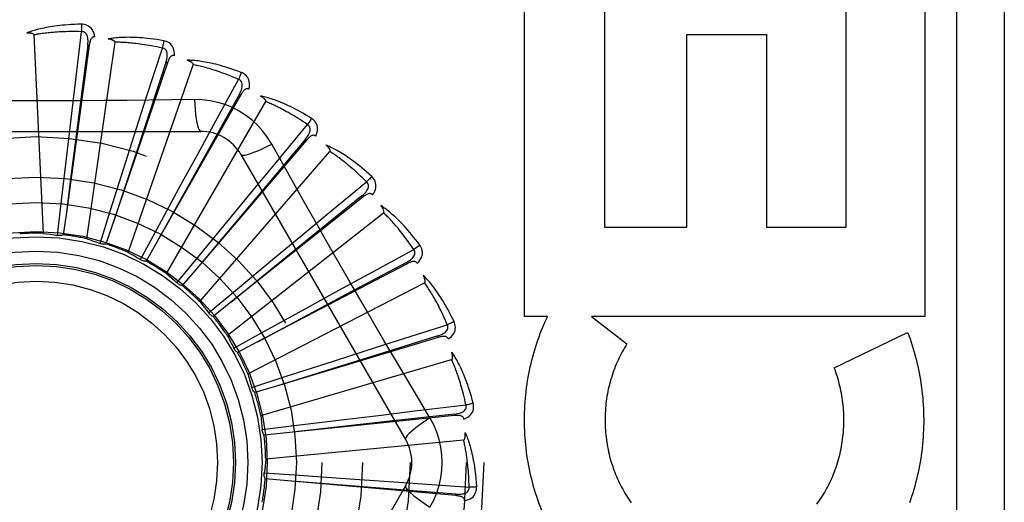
# Model space of a CAD drawing. Header units: inches. Extents: x 0 to 188, y 0 to 122.
# Tile 30 of 102: x 44.866 to 45.485, y 34.276 to 34.58. Entities that reach past the tile are written whole.
import ezdxf

# ---------------------------------------------------------------- set-up
doc = ezdxf.new("R2010")
doc.units = ezdxf.units.IN
doc.header["$LTSCALE"] = 10.363855
doc.header["$MEASUREMENT"] = 0
doc.linetypes.add('HIDDEN', pattern=[0.2, 0.1, -0.1])
doc.layers.add('DOOR_ASSEMBLY', color=7, linetype='CONTINUOUS')

msp = doc.modelspace()

# ---------------------------------------------------------------- linework, layer by layer
at = {"layer": 'DOOR_ASSEMBLY', "color": 8, "linetype": 'HIDDEN'}
for p, q in [((45.45536, 34.6763), (45.45536, 33.9263)), ((45.48536, 34.6763), (45.48536, 33.9263)), ((45.18384, 34.39324), (45.18384, 34.59909)), ((45.23399, 34.59909), (45.23399, 34.44931)), ((45.38586, 34.44931), (45.38586, 34.59909)), ((45.43549, 34.59909), (45.43549, 34.39324)), ((44.90148, 34.54028), (44.90536, 34.57234)), ((44.88143, 34.44548), (44.87548, 34.5703)), ((44.90863, 34.442), (44.92642, 34.5657)), ((45.28574, 34.57063), (45.3359, 34.57063)), ((45.28574, 34.44931), (45.28574, 34.57063)), ((45.3359, 34.57063), (45.3359, 34.44931)), ((44.91021, 34.56378), (44.89584, 34.45867)), ((44.90926, 34.56391), (44.8985, 34.47971)), ((44.91021, 34.56378), (44.90926, 34.56391)), ((44.94626, 34.5313), (44.95614, 34.56205)), ((44.95928, 34.55272), (44.92528, 34.45223)), ((44.95837, 34.55303), (44.94505, 34.51253)), ((44.95928, 34.55272), (44.95837, 34.55303)), ((44.93469, 34.43345), (44.97556, 34.55154)), ((44.89896, 34.51914), (44.90148, 34.54028)), ((44.98854, 34.51401), (45.00405, 34.54233)), ((44.93978, 34.51102), (44.94626, 34.5313)), ((45.00538, 34.53258), (44.95297, 34.44034)), ((44.95865, 34.42012), (45.02114, 34.52834)), ((44.97631, 34.52965), (44.96215, 34.52944)), ((45.00454, 34.53305), (44.98379, 34.49581)), ((45.00538, 34.53258), (45.00454, 34.53305)), ((44.89644, 34.49776), (44.89896, 34.51914)), ((44.77341, 34.50963), (44.9803, 34.50963)), ((44.94505, 34.51253), (44.92526, 34.45217)), ((44.93326, 34.49051), (44.93978, 34.51102)), ((44.97834, 34.49532), (44.98854, 34.51401)), ((45.02678, 34.48903), (45.04737, 34.5139)), ((45.04682, 34.50408), (44.9779, 34.42342)), ((45.04609, 34.5047), (45.01867, 34.47206)), ((45.04682, 34.50408), (45.04609, 34.5047)), ((44.89275, 34.46611), (44.89644, 34.49776)), ((44.97966, 34.40249), (45.0615, 34.49693)), ((44.98379, 34.49581), (44.95294, 34.44029)), ((44.96805, 34.47641), (44.97834, 34.49532)), ((45.00556, 34.49505), (45.109, 34.31588)), ((44.92365, 34.46012), (44.93326, 34.49051)), ((45.01322, 34.47261), (45.02678, 34.48903)), ((44.8985, 34.47971), (44.89583, 34.45861)), ((44.95286, 34.4484), (44.96805, 34.47641)), ((45.01867, 34.47206), (44.97787, 34.42338)), ((44.99954, 34.45599), (45.01322, 34.47261)), ((45.05959, 34.45726), (45.08453, 34.47779)), ((44.89023, 34.44416), (44.89275, 34.46611)), ((45.08213, 34.46825), (44.99919, 34.40209)), ((45.08153, 34.469), (45.04842, 34.44213)), ((45.08213, 34.46825), (45.08153, 34.469)), ((44.91702, 34.43905), (44.92365, 34.46012)), ((44.89584, 34.45867), (44.89389, 34.44454)), ((44.97933, 34.43135), (44.99954, 34.45599)), ((44.99695, 34.3812), (45.09519, 34.45845)), ((45.04318, 34.44371), (45.05959, 34.45726)), ((44.92528, 34.45223), (44.92069, 34.43873)), ((44.94237, 34.42896), (44.95286, 34.4484)), ((45.23399, 34.44931), (45.28574, 34.44931)), ((45.3359, 34.44931), (45.38586, 34.44931)), ((45.04842, 34.44213), (44.99915, 34.40205)), ((45.0266, 34.42997), (45.04318, 34.44371)), ((44.95297, 34.44034), (44.9459, 34.42795)), ((45.08581, 34.41986), (45.11418, 34.4353)), ((44.96534, 34.41425), (44.97933, 34.43135)), ((45.00209, 34.40961), (45.0266, 34.42997)), ((44.9779, 34.42342), (44.96863, 34.41259)), ((45.11002, 34.42638), (45.01605, 34.37712)), ((45.10957, 34.42723), (45.07198, 34.40712)), ((45.11002, 34.42638), (45.10957, 34.42723)), ((45.06713, 34.40966), (45.08581, 34.41986)), ((45.00991, 34.35703), (45.12098, 34.41429)), ((44.98512, 34.39547), (45.00209, 34.40961)), ((45.07198, 34.40712), (45.016, 34.37709)), ((45.04825, 34.39931), (45.06713, 34.40966)), ((44.99919, 34.40209), (44.98803, 34.39321)), ((45.02033, 34.38395), (45.04825, 34.39931)), ((45.1983, 34.39324), (45.18384, 34.39324)), ((45.22594, 34.39324), (45.24812, 34.37599)), ((45.43549, 34.39324), (45.22594, 34.39324)), ((45.10447, 34.37817), (45.13525, 34.38797)), ((45.00099, 34.37327), (45.02033, 34.38395)), ((45.12947, 34.38), (45.02789, 34.3494)), ((45.1292, 34.38091), (45.08848, 34.36828)), ((45.12947, 34.38), (45.1292, 34.38091)), ((45.37845, 34.36094), (45.42458, 34.38316)), ((45.00111, 34.37303), (45.00099, 34.37327)), ((45.01605, 34.37712), (45.00342, 34.37051)), ((45.08419, 34.37169), (45.10447, 34.37817)), ((45.08848, 34.36828), (45.02783, 34.34939)), ((45.0637, 34.3651), (45.08419, 34.37169)), ((45.01805, 34.33084), (45.13796, 34.36605)), ((45.03338, 34.35531), (45.0637, 34.3651)), ((45.01236, 34.34848), (45.03338, 34.35531)), ((45.02789, 34.3494), (45.01423, 34.34531)), ((45.11491, 34.33371), (45.14698, 34.3375)), ((45.12435, 34.32934), (45.11708, 34.34151)), ((45.1398, 34.33077), (45.03426, 34.31995)), ((45.0724, 34.32859), (45.09377, 34.33118)), ((45.09377, 34.33118), (45.11491, 34.33371)), ((45.1397, 34.33172), (45.09733, 34.32702)), ((45.1398, 34.33077), (45.1397, 34.33172)), ((45.01885, 34.32198), (45.04077, 34.32471)), ((45.09733, 34.32702), (45.03421, 34.31994)), ((45.04077, 34.32471), (45.0724, 34.32859)), ((45.03426, 34.31995), (45.02008, 34.31852)), ((45.02109, 34.30359), (45.14549, 34.31547)), ((45.02019, 34.29474), (45.04224, 34.29326)), ((45.04224, 34.29326), (45.07403, 34.29109)), ((45.109, 34.28671), (45.00556, 34.10755)), ((45.03495, 34.28982), (45.02075, 34.2911)), ((45.14063, 34.28047), (45.03495, 34.28982)), ((45.07403, 34.29109), (45.0955, 34.28959)), ((45.0955, 34.28959), (45.11674, 34.28807)), ((45.11674, 34.28807), (45.14895, 34.28572)), ((45.14063, 34.28047), (45.14071, 34.28143))]:
    msp.add_line(p, q, dxfattribs=at)
for points in [[(44.9053, 34.57701), (44.90307, 34.57697), (44.90094, 34.57689), (44.8989, 34.57679), (44.89696, 34.57667), (44.89511, 34.57653), (44.89334, 34.57637), (44.89165, 34.5762), (44.89004, 34.576), (44.8885, 34.5758), (44.88703, 34.57559), (44.88563, 34.57536), (44.88429, 34.57513), (44.88301, 34.57489), (44.88178, 34.57465), (44.88062, 34.57441), (44.8795, 34.57416), (44.87844, 34.5739), (44.87743, 34.57364), (44.87646, 34.57338), (44.87555, 34.57312), (44.87467, 34.57285), (44.87384, 34.57258), (44.87305, 34.57231), (44.87229, 34.57204), (44.87157, 34.57177), (44.87089, 34.5715)], [(44.87548, 34.5703), (44.87544, 34.57047), (44.87537, 34.57062), (44.87525, 34.57075), (44.8751, 34.57086), (44.87492, 34.57096), (44.87474, 34.57105), (44.87453, 34.57112), (44.87432, 34.57119), (44.87409, 34.57125), (44.87385, 34.5713), (44.87361, 34.57135), (44.87335, 34.57139), (44.87308, 34.57142), (44.87281, 34.57145), (44.87252, 34.57147), (44.87222, 34.57149), (44.87191, 34.5715), (44.87159, 34.57151), (44.87128, 34.57151), (44.87099, 34.57151)], [(44.90536, 34.57234), (44.90351, 34.57238), (44.90173, 34.5724), (44.90003, 34.57241), (44.8984, 34.5724), (44.89684, 34.57237), (44.89534, 34.57234), (44.89391, 34.57229), (44.89253, 34.57223), (44.89122, 34.57216), (44.88995, 34.57208), (44.88874, 34.572), (44.88758, 34.57191), (44.88646, 34.57181), (44.88539, 34.57171), (44.88436, 34.57161), (44.88338, 34.5715), (44.88243, 34.57139), (44.88153, 34.57128), (44.88066, 34.57116), (44.87982, 34.57104), (44.87902, 34.57092), (44.87825, 34.5708), (44.87752, 34.57068), (44.87681, 34.57055), (44.87613, 34.57043), (44.87548, 34.5703)], [(44.91369, 34.56905), (44.91345, 34.57038), (44.9131, 34.5716), (44.91264, 34.5727), (44.91208, 34.57367), (44.91142, 34.57452), (44.91066, 34.57524), (44.90981, 34.57584), (44.90891, 34.5763), (44.90798, 34.57664), (44.90705, 34.57686), (44.90616, 34.57699), (44.9053, 34.57701)], [(44.9053, 34.57701), (44.90534, 34.57639), (44.90536, 34.57568), (44.90538, 34.57491), (44.90538, 34.57408), (44.90538, 34.57321), (44.90536, 34.57234)], [(44.90926, 34.56391), (44.90937, 34.56494), (44.90943, 34.56592), (44.90943, 34.56686), (44.90937, 34.56774), (44.90924, 34.56857), (44.90906, 34.56934), (44.9088, 34.57005), (44.90848, 34.57068), (44.90809, 34.57121), (44.90762, 34.57165), (44.9071, 34.57198), (44.90653, 34.57221), (44.90594, 34.57233), (44.90535, 34.57234)], [(44.91369, 34.56905), (44.91323, 34.56906), (44.9128, 34.569), (44.91241, 34.56884), (44.91206, 34.56861), (44.91175, 34.56832), (44.91147, 34.56798), (44.91123, 34.56757), (44.91102, 34.56713), (44.91084, 34.56664), (44.91068, 34.56612), (44.91054, 34.56557), (44.91041, 34.56499), (44.9103, 34.5644), (44.91021, 34.56378)], [(44.95697, 34.56665), (44.95477, 34.56702), (44.95266, 34.56735), (44.95064, 34.56764), (44.94871, 34.56789), (44.94687, 34.5681), (44.9451, 34.56828), (44.94341, 34.56843), (44.94179, 34.56855), (44.94024, 34.56864), (44.93875, 34.5687), (44.93733, 34.56875), (44.93598, 34.56878), (44.93467, 34.56879), (44.93343, 34.56878), (44.93224, 34.56876), (44.93109, 34.56873), (44.93, 34.56868), (44.92896, 34.56861), (44.92796, 34.56854), (44.92701, 34.56845), (44.9261, 34.56835), (44.92523, 34.56825), (44.92441, 34.56813), (44.92361, 34.56801), (44.92286, 34.56788), (44.92213, 34.56775)], [(44.92642, 34.5657), (44.92641, 34.56587), (44.92636, 34.56604), (44.92627, 34.56619), (44.92614, 34.56633), (44.92599, 34.56646), (44.92582, 34.56658), (44.92564, 34.56669), (44.92544, 34.56679), (44.92523, 34.56689), (44.92501, 34.56699), (44.92477, 34.56708), (44.92453, 34.56717), (44.92427, 34.56725), (44.924, 34.56733), (44.92373, 34.56741), (44.92344, 34.56748), (44.92314, 34.56755), (44.92282, 34.56762), (44.92249, 34.56769), (44.92215, 34.56775)], [(44.95614, 34.56205), (44.95433, 34.56244), (44.95259, 34.5628), (44.95092, 34.56312), (44.94932, 34.56342), (44.94778, 34.56369), (44.94631, 34.56394), (44.94489, 34.56416), (44.94353, 34.56437), (44.94222, 34.56455), (44.94096, 34.56471), (44.93975, 34.56486), (44.9386, 34.56499), (44.93748, 34.56511), (44.93641, 34.56521), (44.93539, 34.5653), (44.9344, 34.56538), (44.93345, 34.56545), (44.93254, 34.56551), (44.93166, 34.56556), (44.93082, 34.56561), (44.93001, 34.56564), (44.92923, 34.56567), (44.92849, 34.56568), (44.92777, 34.5657), (44.92708, 34.5657), (44.92642, 34.5657)], [(44.95697, 34.56665), (44.95688, 34.56603), (44.95678, 34.56534), (44.95665, 34.56458), (44.95649, 34.56376), (44.95632, 34.56291), (44.95614, 34.56205)], [(44.96369, 34.55724), (44.96371, 34.55859), (44.9636, 34.55985), (44.96336, 34.56102), (44.96299, 34.56208), (44.9625, 34.56305), (44.96189, 34.5639), (44.96117, 34.56464), (44.96038, 34.56527), (44.95952, 34.56577), (44.95865, 34.56617), (44.9578, 34.56646), (44.95697, 34.56665)], [(44.95837, 34.55303), (44.95868, 34.55402), (44.95892, 34.55498), (44.95909, 34.55589), (44.9592, 34.55677), (44.95924, 34.55761), (44.9592, 34.5584), (44.95909, 34.55914), (44.95889, 34.55983), (44.95861, 34.56043), (44.95823, 34.56094), (44.95778, 34.56137), (44.95726, 34.56169), (44.95671, 34.56192), (44.95614, 34.56205)], [(44.9637, 34.55724), (44.96325, 34.55734), (44.96282, 34.55736), (44.9624, 34.55728), (44.96201, 34.55712), (44.96165, 34.5569), (44.96132, 34.55661), (44.961, 34.55626), (44.96071, 34.55586), (44.96044, 34.55541), (44.96018, 34.55493), (44.95994, 34.55442), (44.95971, 34.55388), (44.95949, 34.55331), (44.95928, 34.55272)], [(45.00574, 34.54669), (45.00365, 34.54748), (45.00164, 34.5482), (44.99972, 34.54886), (44.99787, 34.54947), (44.9961, 34.55003), (44.99439, 34.55054), (44.99276, 34.55101), (44.99119, 34.55143), (44.98969, 34.55181), (44.98824, 34.55216), (44.98686, 34.55247), (44.98553, 34.55275), (44.98425, 34.55301), (44.98303, 34.55324), (44.98185, 34.55345), (44.98073, 34.55363), (44.97964, 34.55379), (44.97861, 34.55392), (44.97762, 34.55404), (44.97666, 34.55413), (44.97575, 34.55421), (44.97488, 34.55427), (44.97405, 34.55431), (44.97325, 34.55434), (44.97248, 34.55436), (44.97174, 34.55436)], [(44.97556, 34.55154), (44.97559, 34.55171), (44.97557, 34.55188), (44.97551, 34.55205), (44.97541, 34.55221), (44.97529, 34.55236), (44.97514, 34.55251), (44.97498, 34.55266), (44.97481, 34.5528), (44.97462, 34.55294), (44.97442, 34.55308), (44.97421, 34.55321), (44.97398, 34.55334), (44.97375, 34.55347), (44.9735, 34.5536), (44.97324, 34.55373), (44.97297, 34.55386), (44.97269, 34.55399), (44.97239, 34.55411), (44.97211, 34.55423), (44.97183, 34.55433)], [(45.00405, 34.54233), (45.00235, 34.54306), (45.00071, 34.54374), (44.99914, 34.54438), (44.99762, 34.54497), (44.99616, 34.54553), (44.99476, 34.54605), (44.99341, 34.54654), (44.99211, 34.54699), (44.99086, 34.54742), (44.98965, 34.54782), (44.9885, 34.54819), (44.98738, 34.54854), (44.98631, 34.54887), (44.98528, 34.54917), (44.98429, 34.54945), (44.98334, 34.54972), (44.98242, 34.54997), (44.98153, 34.5502), (44.98068, 34.55042), (44.97986, 34.55062), (44.97908, 34.5508), (44.97832, 34.55098), (44.97759, 34.55114), (44.97689, 34.55128), (44.97621, 34.55142), (44.97556, 34.55154)], [(45.00574, 34.54669), (45.00554, 34.5461), (45.0053, 34.54544), (45.00503, 34.54472), (45.00473, 34.54395), (45.0044, 34.54315), (45.00405, 34.54233)], [(45.01056, 34.53618), (45.01084, 34.53751), (45.01097, 34.53876), (45.01095, 34.53996), (45.01079, 34.54107), (45.01049, 34.54211), (45.01005, 34.54306), (45.00949, 34.54392), (45.00882, 34.54469), (45.00808, 34.54535), (45.0073, 34.5459), (45.00652, 34.54635), (45.00574, 34.54669)], [(45.00454, 34.53306), (45.00503, 34.53397), (45.00544, 34.53486), (45.00579, 34.53573), (45.00606, 34.53657), (45.00626, 34.53738), (45.00637, 34.53817), (45.0064, 34.53892), (45.00634, 34.53963), (45.00617, 34.54027), (45.0059, 34.54085), (45.00553, 34.54135), (45.00509, 34.54177), (45.00459, 34.5421), (45.00405, 34.54233)], [(45.01057, 34.53618), (45.01014, 34.53636), (45.00972, 34.53646), (45.0093, 34.53646), (45.00889, 34.53638), (45.00849, 34.53623), (45.00811, 34.53601), (45.00773, 34.53572), (45.00737, 34.53539), (45.00702, 34.535), (45.00668, 34.53458), (45.00634, 34.53412), (45.00602, 34.53363), (45.00569, 34.53312), (45.00538, 34.53258)], [(44.96215, 34.52944), (44.93381, 34.52914), (44.9196, 34.52901), (44.90537, 34.52891), (44.89114, 34.52885), (44.87691, 34.52883), (44.86267, 34.52884), (44.84843, 34.52891), (44.8342, 34.529), (44.81999, 34.52913)], [(45.02489, 34.50161), (45.02229, 34.50581), (45.01935, 34.50973), (45.01608, 34.51337), (45.0125, 34.51669), (45.00863, 34.51969), (45.0045, 34.52233), (45.00015, 34.52459), (44.99562, 34.52644), (44.99094, 34.52789), (44.98615, 34.52891), (44.98127, 34.5295), (44.97631, 34.52965)], [(44.97631, 34.52965), (44.97651, 34.52627), (44.97676, 34.52308), (44.97707, 34.5202), (44.97742, 34.5176), (44.97782, 34.51529), (44.97825, 34.51333), (44.97873, 34.51175), (44.97924, 34.51058), (44.97976, 34.50987), (44.9803, 34.50963)], [(45.04985, 34.51787), (45.04795, 34.51903), (45.04611, 34.52012), (45.04435, 34.52114), (45.04265, 34.52209), (45.04101, 34.52297), (45.03944, 34.52379), (45.03792, 34.52456), (45.03646, 34.52527), (45.03506, 34.52593), (45.03371, 34.52654), (45.0324, 34.52711), (45.03115, 34.52764), (45.02995, 34.52814), (45.02879, 34.52859), (45.02767, 34.52902), (45.0266, 34.52941), (45.02557, 34.52977), (45.02458, 34.5301), (45.02363, 34.5304), (45.02271, 34.53067), (45.02183, 34.53092), (45.02098, 34.53114), (45.02017, 34.53135), (45.01939, 34.53153), (45.01864, 34.53169), (45.01792, 34.53183)], [(45.02114, 34.52834), (45.02119, 34.5285), (45.02121, 34.52867), (45.02118, 34.52885), (45.02111, 34.52902), (45.02102, 34.5292), (45.02091, 34.52937), (45.02078, 34.52955), (45.02064, 34.52972), (45.02048, 34.52989), (45.02031, 34.53006), (45.02012, 34.53023), (45.01993, 34.53041), (45.01972, 34.53058), (45.0195, 34.53075), (45.01927, 34.53093), (45.01903, 34.5311), (45.01878, 34.53128), (45.01851, 34.53146), (45.01823, 34.53165), (45.01793, 34.53183)], [(45.04737, 34.5139), (45.04584, 34.51494), (45.04436, 34.51592), (45.04293, 34.51684), (45.04155, 34.51771), (45.04022, 34.51854), (45.03895, 34.51932), (45.03771, 34.52005), (45.03652, 34.52074), (45.03538, 34.5214), (45.03427, 34.52202), (45.0332, 34.5226), (45.03218, 34.52315), (45.03119, 34.52368), (45.03023, 34.52417), (45.02931, 34.52464), (45.02843, 34.52508), (45.02757, 34.5255), (45.02675, 34.52589), (45.02595, 34.52627), (45.02519, 34.52662), (45.02445, 34.52695), (45.02374, 34.52726), (45.02305, 34.52756), (45.02239, 34.52783), (45.02175, 34.5281), (45.02114, 34.52834)], [(45.04985, 34.51787), (45.04954, 34.51733), (45.04918, 34.51672), (45.04878, 34.51606), (45.04834, 34.51537), (45.04786, 34.51464), (45.04737, 34.5139)], [(45.0526, 34.50663), (45.05312, 34.50788), (45.05348, 34.50909), (45.05369, 34.51027), (45.05375, 34.51139), (45.05365, 34.51247), (45.0534, 34.51348), (45.05301, 34.51444), (45.0525, 34.51532), (45.0519, 34.5161), (45.05124, 34.5168), (45.05056, 34.51738), (45.04985, 34.51787)], [(45.04609, 34.5047), (45.04674, 34.50551), (45.04732, 34.50631), (45.04783, 34.50709), (45.04825, 34.50786), (45.0486, 34.50863), (45.04886, 34.50938), (45.04903, 34.51011), (45.0491, 34.51082), (45.04906, 34.51148), (45.0489, 34.5121), (45.04864, 34.51266), (45.04828, 34.51316), (45.04786, 34.51357), (45.04737, 34.51391)], [(45.0526, 34.50663), (45.05222, 34.50689), (45.05183, 34.50707), (45.05141, 34.50715), (45.05099, 34.50715), (45.05057, 34.50707), (45.05016, 34.50693), (45.04974, 34.50672), (45.04932, 34.50646), (45.0489, 34.50615), (45.04848, 34.50579), (45.04807, 34.50541), (45.04765, 34.50499), (45.04724, 34.50455), (45.04682, 34.50408)], [(45.00556, 34.49505), (45.00602, 34.49471), (45.00686, 34.4946), (45.00805, 34.49473), (45.00958, 34.49507), (45.01145, 34.49564), (45.01364, 34.49644), (45.01611, 34.49744), (45.01884, 34.49865), (45.02179, 34.50005), (45.02489, 34.50161)], [(45.04573, 34.46446), (45.03182, 34.48919), (45.02489, 34.50161)], [(45.08771, 34.48121), (45.08606, 34.48272), (45.08447, 34.48414), (45.08293, 34.48547), (45.08144, 34.48672), (45.08, 34.4879), (45.07861, 34.489), (45.07726, 34.49004), (45.07597, 34.49102), (45.07471, 34.49193), (45.0735, 34.49279), (45.07233, 34.49359), (45.0712, 34.49435), (45.07011, 34.49506), (45.06906, 34.49573), (45.06805, 34.49636), (45.06707, 34.49695), (45.06612, 34.4975), (45.06521, 34.49801), (45.06433, 34.49848), (45.06348, 34.49893), (45.06267, 34.49933), (45.06188, 34.49971), (45.06112, 34.50007), (45.06039, 34.50039), (45.05968, 34.50069), (45.059, 34.50097)], [(45.0615, 34.49693), (45.06159, 34.49708), (45.06163, 34.49724), (45.06163, 34.49742), (45.0616, 34.49761), (45.06155, 34.4978), (45.06147, 34.49799), (45.06138, 34.49818), (45.06127, 34.49838), (45.06114, 34.49858), (45.06101, 34.49878), (45.06086, 34.49898), (45.0607, 34.49919), (45.06053, 34.4994), (45.06035, 34.49961), (45.06016, 34.49982), (45.05996, 34.50004), (45.05974, 34.50027), (45.05951, 34.50049), (45.05927, 34.50073), (45.05901, 34.50097)], [(45.08453, 34.47779), (45.08322, 34.4791), (45.08195, 34.48034), (45.08072, 34.48152), (45.07953, 34.48263), (45.07839, 34.48369), (45.07728, 34.4847), (45.0762, 34.48565), (45.07517, 34.48656), (45.07417, 34.48742), (45.0732, 34.48824), (45.07226, 34.48901), (45.07136, 34.48975), (45.07048, 34.49045), (45.06964, 34.49112), (45.06883, 34.49175), (45.06804, 34.49235), (45.06728, 34.49292), (45.06654, 34.49347), (45.06583, 34.49398), (45.06515, 34.49447), (45.06449, 34.49494), (45.06385, 34.49538), (45.06323, 34.4958), (45.06263, 34.4962), (45.06206, 34.49658), (45.0615, 34.49693)], [(45.08771, 34.48121), (45.08731, 34.48074), (45.08684, 34.48021), (45.08632, 34.47964), (45.08575, 34.47904), (45.08515, 34.47842), (45.08453, 34.47779)], [(45.08828, 34.46966), (45.08903, 34.47079), (45.08962, 34.47191), (45.09004, 34.47302), (45.09031, 34.47412), (45.09042, 34.47519), (45.09037, 34.47624), (45.09016, 34.47725), (45.08983, 34.47821), (45.08939, 34.47909), (45.08887, 34.4799), (45.08831, 34.4806), (45.08771, 34.48121)], [(45.08153, 34.469), (45.08232, 34.46967), (45.08304, 34.47034), (45.08368, 34.47102), (45.08425, 34.47169), (45.08473, 34.47238), (45.08513, 34.47307), (45.08544, 34.47375), (45.08564, 34.47443), (45.08572, 34.47509), (45.08569, 34.47573), (45.08553, 34.47633), (45.08528, 34.47689), (45.08494, 34.47738), (45.08452, 34.4778)], [(45.08828, 34.46966), (45.08796, 34.46999), (45.08761, 34.47023), (45.08722, 34.47039), (45.0868, 34.47047), (45.08638, 34.47048), (45.08594, 34.47041), (45.08549, 34.47029), (45.08503, 34.47011), (45.08456, 34.46988), (45.08408, 34.46962), (45.0836, 34.46932), (45.08311, 34.46899), (45.08262, 34.46863), (45.08213, 34.46825)], [(45.11708, 34.34151), (45.10265, 34.36589), (45.09543, 34.37813), (45.08824, 34.39041), (45.08106, 34.4027), (45.07393, 34.41502), (45.06682, 34.42736), (45.05976, 34.43972), (45.05272, 34.45209), (45.04573, 34.46446)], [(45.11795, 34.43806), (45.11662, 34.43985), (45.11532, 34.44154), (45.11406, 34.44314), (45.11283, 34.44465), (45.11164, 34.44608), (45.11049, 34.44743), (45.10936, 34.4487), (45.10827, 34.44991), (45.10721, 34.45104), (45.10619, 34.45211), (45.10519, 34.45313), (45.10422, 34.45408), (45.10329, 34.45499), (45.10238, 34.45584), (45.10151, 34.45665), (45.10066, 34.45742), (45.09983, 34.45813), (45.09903, 34.45881), (45.09826, 34.45944), (45.09751, 34.46003), (45.09679, 34.46059), (45.09609, 34.46111), (45.09541, 34.4616), (45.09475, 34.46206), (45.09411, 34.46249), (45.0935, 34.46289)], [(45.09519, 34.45845), (45.0953, 34.45858), (45.09538, 34.45873), (45.09541, 34.45891), (45.09542, 34.4591), (45.0954, 34.45929), (45.09536, 34.4595), (45.0953, 34.4597), (45.09523, 34.45992), (45.09515, 34.46014), (45.09505, 34.46036), (45.09495, 34.46059), (45.09483, 34.46082), (45.0947, 34.46106), (45.09456, 34.4613), (45.09442, 34.46155), (45.09426, 34.4618), (45.09409, 34.46206), (45.09391, 34.46233), (45.09373, 34.46257), (45.09356, 34.46281)], [(45.11418, 34.4353), (45.11314, 34.43683), (45.11212, 34.43829), (45.11114, 34.43968), (45.11019, 34.441), (45.10926, 34.44226), (45.10836, 34.44346), (45.10749, 34.4446), (45.10664, 34.44568), (45.10582, 34.44672), (45.10503, 34.4477), (45.10426, 34.44864), (45.10351, 34.44954), (45.10278, 34.45039), (45.10208, 34.4512), (45.1014, 34.45198), (45.10074, 34.45272), (45.1001, 34.45342), (45.09948, 34.4541), (45.09889, 34.45474), (45.0983, 34.45535), (45.09774, 34.45593), (45.0972, 34.45649), (45.09667, 34.45701), (45.09616, 34.45752), (45.09567, 34.458), (45.09519, 34.45845)], [(44.88143, 34.44548), (44.88364, 34.4452), (44.88584, 34.44488), (44.88804, 34.44454), (44.89023, 34.44416)], [(44.89389, 34.44454), (44.8933, 34.44433), (44.8927, 34.44418), (44.89208, 34.44409), (44.89145, 34.44406), (44.89084, 34.44408), (44.89023, 34.44416)], [(44.90863, 34.442), (44.91075, 34.44131), (44.91286, 34.44059), (44.91495, 34.43983), (44.91702, 34.43905)], [(44.92069, 34.43873), (44.92007, 34.43864), (44.91946, 34.4386), (44.91883, 34.43863), (44.91821, 34.43871), (44.91761, 34.43885), (44.91702, 34.43905)], [(45.10957, 34.42723), (45.11047, 34.42774), (45.11131, 34.42826), (45.11207, 34.42881), (45.11275, 34.42937), (45.11335, 34.42995), (45.11387, 34.43055), (45.11431, 34.43116), (45.11463, 34.43179), (45.11484, 34.43242), (45.11493, 34.43305), (45.11489, 34.43368), (45.11474, 34.43427), (45.1145, 34.43481), (45.11417, 34.4353)], [(45.11795, 34.43806), (45.11746, 34.43767), (45.1169, 34.43724), (45.11629, 34.43678), (45.11562, 34.4363), (45.1149, 34.4358), (45.11417, 34.4353)], [(45.11632, 34.4266), (45.11727, 34.42757), (45.11806, 34.42856), (45.11869, 34.42957), (45.11916, 34.4306), (45.11947, 34.43163), (45.11961, 34.43267), (45.1196, 34.4337), (45.11946, 34.4347), (45.11919, 34.43566), (45.11884, 34.43655), (45.11842, 34.43735), (45.11795, 34.43806)], [(44.93469, 34.43345), (44.93664, 34.43237), (44.93857, 34.43126), (44.94048, 34.43012), (44.94237, 34.42896)], [(44.9459, 34.42795), (44.94528, 34.42798), (44.94467, 34.42806), (44.94406, 34.4282), (44.94347, 34.4284), (44.9429, 34.42865), (44.94237, 34.42896)], [(45.11632, 34.4266), (45.11607, 34.42699), (45.11577, 34.4273), (45.11542, 34.42753), (45.11502, 34.42768), (45.11461, 34.42777), (45.11417, 34.42779), (45.1137, 34.42775), (45.11321, 34.42766), (45.11271, 34.42753), (45.11219, 34.42736), (45.11166, 34.42715), (45.11112, 34.42692), (45.11057, 34.42666), (45.11002, 34.42638)], [(44.95865, 34.42012), (44.96036, 34.41868), (44.96205, 34.41723), (44.96371, 34.41575), (44.96534, 34.41425)], [(45.13947, 34.38996), (45.1385, 34.39197), (45.13755, 34.39388), (45.13662, 34.39569), (45.1357, 34.3974), (45.1348, 34.39903), (45.13392, 34.40057), (45.13306, 34.40204), (45.13221, 34.40342), (45.13139, 34.40474), (45.13058, 34.40599), (45.1298, 34.40717), (45.12903, 34.40829), (45.12828, 34.40936), (45.12756, 34.41037), (45.12685, 34.41133), (45.12616, 34.41224), (45.12548, 34.4131), (45.12483, 34.41391), (45.12419, 34.41468), (45.12357, 34.41541), (45.12296, 34.41609), (45.12237, 34.41674), (45.1218, 34.41734), (45.12124, 34.41792), (45.12069, 34.41846), (45.12016, 34.41897)], [(45.12098, 34.41429), (45.12112, 34.4144), (45.12122, 34.41453), (45.12129, 34.4147), (45.12133, 34.41488), (45.12135, 34.41508), (45.12135, 34.41529), (45.12133, 34.4155), (45.12131, 34.41572), (45.12126, 34.41595), (45.12121, 34.41619), (45.12115, 34.41644), (45.12108, 34.41669), (45.121, 34.41694), (45.12091, 34.41721), (45.12081, 34.41748), (45.12071, 34.41775), (45.12059, 34.41804), (45.12046, 34.41834), (45.12032, 34.41865), (45.12017, 34.41896)], [(44.96863, 34.41259), (44.96802, 34.41274), (44.96744, 34.41293), (44.96686, 34.41319), (44.96632, 34.4135), (44.96581, 34.41385), (44.96534, 34.41425)], [(45.13525, 34.38797), (45.13452, 34.38967), (45.1338, 34.39129), (45.1331, 34.39284), (45.13241, 34.39432), (45.13174, 34.39573), (45.13108, 34.39707), (45.13044, 34.39836), (45.12982, 34.39959), (45.12921, 34.40076), (45.12861, 34.40187), (45.12803, 34.40294), (45.12747, 34.40396), (45.12691, 34.40494), (45.12638, 34.40587), (45.12586, 34.40676), (45.12535, 34.40761), (45.12486, 34.40842), (45.12438, 34.4092), (45.12391, 34.40994), (45.12346, 34.41066), (45.12302, 34.41133), (45.12259, 34.41198), (45.12217, 34.4126), (45.12176, 34.41319), (45.12137, 34.41376), (45.12098, 34.41429)], [(44.97966, 34.40249), (44.98107, 34.40076), (44.98245, 34.39901), (44.9838, 34.39725), (44.98512, 34.39547)], [(44.98803, 34.39321), (44.98746, 34.39347), (44.98693, 34.39378), (44.98641, 34.39414), (44.98594, 34.39454), (44.98551, 34.39498), (44.98512, 34.39547)], [(45.19615, 34.38849), (45.19649, 34.38929), (45.19685, 34.39009), (45.1972, 34.39088), (45.19757, 34.39167), (45.19793, 34.39246), (45.1983, 34.39324)], [(45.1292, 34.38092), (45.13018, 34.38124), (45.1311, 34.3816), (45.13195, 34.38199), (45.13272, 34.38241), (45.13343, 34.38286), (45.13405, 34.38336), (45.13459, 34.38388), (45.13503, 34.38443), (45.13535, 34.38502), (45.13556, 34.38562), (45.13564, 34.38624), (45.13561, 34.38685), (45.13548, 34.38743), (45.13525, 34.38797)], [(45.13947, 34.38996), (45.13892, 34.38967), (45.13829, 34.38935), (45.1376, 34.38902), (45.13685, 34.38867), (45.13606, 34.38832), (45.13525, 34.38797)], [(45.13571, 34.37902), (45.13683, 34.37979), (45.13779, 34.38061), (45.1386, 34.38149), (45.13925, 34.3824), (45.13975, 34.38336), (45.14009, 34.38435), (45.14028, 34.38537), (45.14032, 34.38638), (45.14024, 34.38737), (45.14006, 34.38831), (45.13981, 34.38917), (45.13947, 34.38996)], [(45.19011, 34.28416), (45.1895, 34.28627), (45.18891, 34.2884), (45.18836, 34.29055), (45.18783, 34.2927), (45.18734, 34.29487), (45.18688, 34.29705), (45.18645, 34.29924), (45.18605, 34.30143), (45.18568, 34.30364), (45.18534, 34.30585), (45.18504, 34.30806), (45.18476, 34.31028), (45.18452, 34.31251), (45.18432, 34.31474), (45.18414, 34.31697), (45.184, 34.31921), (45.18388, 34.32145), (45.1838, 34.32369), (45.18376, 34.32593), (45.18374, 34.32817), (45.18376, 34.33042), (45.18381, 34.33266), (45.1839, 34.3349), (45.18401, 34.33714), (45.18416, 34.33938), (45.18434, 34.34161), (45.18455, 34.34384), (45.1848, 34.34606), (45.18507, 34.34828), (45.18538, 34.35049), (45.18572, 34.35269), (45.18609, 34.35489), (45.1865, 34.35707), (45.18693, 34.35925), (45.18739, 34.36142), (45.18789, 34.36358), (45.18841, 34.36572), (45.18897, 34.36786), (45.18956, 34.36999), (45.19018, 34.3721), (45.19082, 34.37421), (45.1915, 34.37629), (45.1922, 34.37837), (45.19294, 34.38043), (45.1937, 34.38247), (45.19449, 34.3845), (45.1953, 34.3865), (45.19615, 34.38849)], [(44.99695, 34.3812), (44.99766, 34.3799), (44.99835, 34.37859), (44.99903, 34.37727), (44.9997, 34.37594), (45.00035, 34.37461), (45.00099, 34.37327)], [(45.13571, 34.37902), (45.13553, 34.37944), (45.1353, 34.3798), (45.13499, 34.3801), (45.13464, 34.38033), (45.13425, 34.38049), (45.13382, 34.38059), (45.13335, 34.38064), (45.13286, 34.38065), (45.13234, 34.38061), (45.13179, 34.38054), (45.13124, 34.38044), (45.13066, 34.38032), (45.13008, 34.38017), (45.12947, 34.38)], [(45.42458, 34.38316), (45.42535, 34.38112), (45.42608, 34.37906), (45.42679, 34.37698), (45.42747, 34.37488), (45.42813, 34.37277), (45.42875, 34.37064), (45.42934, 34.3685), (45.42991, 34.36635), (45.43044, 34.36419), (45.43094, 34.36201), (45.43141, 34.35982), (45.43186, 34.35763), (45.43226, 34.35543), (45.43264, 34.35322), (45.43299, 34.351), (45.4333, 34.34878), (45.43358, 34.34654), (45.43383, 34.34431), (45.43405, 34.34206), (45.43424, 34.33981), (45.43439, 34.33756), (45.43451, 34.33531), (45.4346, 34.33305), (45.43466, 34.33079), (45.43468, 34.32853), (45.43467, 34.32627), (45.43463, 34.32401), (45.43456, 34.32175), (45.43445, 34.31949), (45.43431, 34.31723), (45.43414, 34.31498), (45.43394, 34.31273), (45.4337, 34.31049), (45.43343, 34.30825), (45.43313, 34.30602), (45.4328, 34.3038), (45.43244, 34.30158), (45.43204, 34.29937), (45.43161, 34.29717), (45.43116, 34.29499), (45.43067, 34.29281), (45.43015, 34.29064), (45.4296, 34.28849), (45.42902, 34.28635), (45.42841, 34.28422), (45.42778, 34.2821), (45.42711, 34.28), (45.42641, 34.27792), (45.42569, 34.27585)], [(45.00342, 34.37051), (45.00295, 34.37084), (45.00251, 34.37121), (45.0021, 34.37162), (45.00173, 34.37206), (45.0014, 34.37253), (45.00111, 34.37303)], [(45.24812, 34.37599), (45.24737, 34.37478), (45.24663, 34.37354), (45.24591, 34.37229), (45.2452, 34.37102), (45.24452, 34.36974), (45.24385, 34.36844), (45.24321, 34.36712), (45.24258, 34.36578), (45.24197, 34.36444), (45.24139, 34.36307), (45.24083, 34.3617), (45.24029, 34.36032), (45.23977, 34.35892), (45.23928, 34.35751), (45.23881, 34.3561), (45.23836, 34.35467), (45.23793, 34.35324), (45.23753, 34.35179), (45.23715, 34.35034), (45.2368, 34.34887), (45.23646, 34.3474), (45.23616, 34.34592), (45.23587, 34.34443), (45.23562, 34.34294), (45.23538, 34.34144), (45.23517, 34.33993), (45.23499, 34.33842), (45.23483, 34.33691), (45.23469, 34.33539), (45.23459, 34.33387), (45.2345, 34.33234), (45.23444, 34.33082), (45.23441, 34.32929), (45.2344, 34.32776), (45.23442, 34.32623), (45.23446, 34.3247), (45.23453, 34.32317), (45.23462, 34.32165), (45.23474, 34.32012), (45.23489, 34.3186), (45.23506, 34.31708), (45.23525, 34.31557), (45.23547, 34.31406), (45.23571, 34.31256), (45.23598, 34.31106), (45.23628, 34.30958), (45.23659, 34.30809), (45.23693, 34.30662), (45.2373, 34.30515), (45.23769, 34.30369), (45.2381, 34.30224), (45.23854, 34.3008), (45.239, 34.29937), (45.23948, 34.29795), (45.23998, 34.29654), (45.24051, 34.29515), (45.24106, 34.29377), (45.24163, 34.2924), (45.24222, 34.29105), (45.24283, 34.28971), (45.24346, 34.28838), (45.24412, 34.28707), (45.24479, 34.28577), (45.24548, 34.28449), (45.24619, 34.28323), (45.24692, 34.28199), (45.24766, 34.28076), (45.24843, 34.27955), (45.24921, 34.27836), (45.25, 34.27719), (45.25082, 34.27603)], [(45.13796, 34.36605), (45.13811, 34.36613), (45.13824, 34.36624), (45.13833, 34.36639), (45.13841, 34.36656), (45.13846, 34.36675), (45.1385, 34.36696), (45.13853, 34.36717), (45.13854, 34.36739), (45.13855, 34.36763), (45.13854, 34.36787), (45.13853, 34.36812), (45.1385, 34.36838), (45.13847, 34.36865), (45.13844, 34.36892), (45.13839, 34.36921), (45.13834, 34.3695), (45.13828, 34.36981), (45.13821, 34.37012), (45.13814, 34.37042), (45.13806, 34.3707)], [(45.15151, 34.33866), (45.15094, 34.34081), (45.15036, 34.34287), (45.14978, 34.34482), (45.14921, 34.34668), (45.14863, 34.34845), (45.14806, 34.35013), (45.14749, 34.35173), (45.14693, 34.35325), (45.14637, 34.3547), (45.14581, 34.35608), (45.14526, 34.35739), (45.14472, 34.35864), (45.14419, 34.35982), (45.14367, 34.36095), (45.14315, 34.36203), (45.14265, 34.36305), (45.14215, 34.36403), (45.14166, 34.36495), (45.14118, 34.36582), (45.1407, 34.36665), (45.14024, 34.36744), (45.13978, 34.36819), (45.13933, 34.36889), (45.13889, 34.36956), (45.13846, 34.3702), (45.13804, 34.3708)], [(45.14698, 34.3375), (45.14658, 34.33931), (45.14619, 34.34104), (45.14579, 34.34269), (45.1454, 34.34427), (45.145, 34.34578), (45.14462, 34.34723), (45.14423, 34.34861), (45.14385, 34.34994), (45.14347, 34.3512), (45.1431, 34.35241), (45.14273, 34.35357), (45.14237, 34.35468), (45.14201, 34.35574), (45.14166, 34.35676), (45.14132, 34.35773), (45.14098, 34.35866), (45.14065, 34.35955), (45.14033, 34.36041), (45.14001, 34.36123), (45.1397, 34.36201), (45.13939, 34.36276), (45.13909, 34.36348), (45.1388, 34.36416), (45.13851, 34.36482), (45.13823, 34.36545), (45.13796, 34.36605)], [(45.38096, 34.30253), (45.38137, 34.30399), (45.38175, 34.30545), (45.38211, 34.30692), (45.38244, 34.3084), (45.38275, 34.30989), (45.38304, 34.31139), (45.3833, 34.31289), (45.38354, 34.3144), (45.38375, 34.31591), (45.38394, 34.31743), (45.3841, 34.31895), (45.38423, 34.32047), (45.38435, 34.322), (45.38443, 34.32354), (45.38449, 34.32507), (45.38453, 34.3266), (45.38454, 34.32814), (45.38452, 34.32968), (45.38448, 34.33121), (45.38441, 34.33275), (45.38432, 34.33428), (45.3842, 34.33581), (45.38406, 34.33734), (45.38389, 34.33886), (45.3837, 34.34038), (45.38348, 34.3419), (45.38324, 34.34341), (45.38297, 34.34492), (45.38268, 34.34642), (45.38236, 34.34792), (45.38202, 34.34941), (45.38165, 34.35089), (45.38126, 34.35236), (45.38085, 34.35382), (45.38041, 34.35527), (45.37995, 34.35671), (45.37947, 34.35813), (45.37897, 34.35954), (45.37845, 34.36094)], [(45.00991, 34.35703), (45.01057, 34.3549), (45.0112, 34.35277), (45.0118, 34.35063), (45.01236, 34.34848)], [(45.01423, 34.34531), (45.0138, 34.34576), (45.01341, 34.34624), (45.01307, 34.34677), (45.01278, 34.34732), (45.01254, 34.34789), (45.01236, 34.34848)], [(45.1397, 34.33172), (45.14073, 34.33186), (45.1417, 34.33203), (45.14261, 34.33225), (45.14345, 34.33252), (45.14423, 34.33283), (45.14493, 34.3332), (45.14556, 34.33361), (45.1461, 34.33407), (45.14653, 34.33458), (45.14684, 34.33513), (45.14704, 34.33573), (45.14712, 34.33633), (45.1471, 34.33693), (45.14698, 34.3375)], [(45.14574, 34.32863), (45.14698, 34.32917), (45.14808, 34.3298), (45.14904, 34.3305), (45.14986, 34.33128), (45.15053, 34.33213), (45.15105, 34.33303), (45.15143, 34.33399), (45.15167, 34.33498), (45.15177, 34.33597), (45.15177, 34.33693), (45.15168, 34.33782), (45.15151, 34.33866)], [(45.15151, 34.33866), (45.15091, 34.33848), (45.15023, 34.33828), (45.14949, 34.33809), (45.14869, 34.33789), (45.14784, 34.33769), (45.14698, 34.3375)], [(45.01805, 34.33084), (45.0183, 34.32863), (45.01851, 34.32641), (45.0187, 34.3242), (45.01885, 34.32198)], [(45.14574, 34.32862), (45.14565, 34.32908), (45.14548, 34.32948), (45.14524, 34.32982), (45.14494, 34.33011), (45.14458, 34.33035), (45.14418, 34.33053), (45.14373, 34.33067), (45.14325, 34.33077), (45.14273, 34.33083), (45.14218, 34.33086), (45.14162, 34.33087), (45.14103, 34.33086), (45.14043, 34.33082), (45.1398, 34.33077)], [(45.12435, 34.32934), (45.12151, 34.32748), (45.11888, 34.32567), (45.11654, 34.32396), (45.11446, 34.32236), (45.11266, 34.32086), (45.11118, 34.3195), (45.11005, 34.3183), (45.10929, 34.31728), (45.10894, 34.31646), (45.109, 34.31588)], [(45.1321, 34.3013), (45.13188, 34.30617), (45.13122, 34.31101), (45.13014, 34.31578), (45.12863, 34.32046), (45.12669, 34.32498), (45.12435, 34.32934)], [(45.02008, 34.31852), (45.01974, 34.31904), (45.01945, 34.31959), (45.01921, 34.32017), (45.01903, 34.32077), (45.01891, 34.32137), (45.01885, 34.32198)], [(45.14549, 34.31547), (45.14566, 34.31552), (45.1458, 34.3156), (45.14593, 34.31573), (45.14603, 34.31588), (45.14612, 34.31606), (45.1462, 34.31625), (45.14627, 34.31645), (45.14632, 34.31667), (45.14637, 34.3169), (45.14641, 34.31714), (45.14644, 34.31739), (45.14647, 34.31765), (45.14649, 34.31791), (45.14651, 34.31819), (45.14652, 34.31848), (45.14652, 34.31877), (45.14652, 34.31909), (45.14651, 34.31941), (45.1465, 34.31972), (45.14648, 34.32002)], [(45.14647, 34.3201), (45.14677, 34.31943), (45.14708, 34.31873), (45.14738, 34.31799), (45.14768, 34.31722), (45.14799, 34.3164), (45.1483, 34.31554), (45.1486, 34.31464), (45.14891, 34.3137), (45.14922, 34.3127), (45.14952, 34.31166), (45.14982, 34.31057), (45.15012, 34.30942), (45.15042, 34.30822), (45.15071, 34.30697), (45.151, 34.30565), (45.15129, 34.30427), (45.15157, 34.30282), (45.15184, 34.3013)], [(45.14895, 34.28572), (45.1489, 34.28757), (45.14884, 34.28935), (45.14876, 34.29105), (45.14868, 34.29267), (45.14858, 34.29423), (45.14847, 34.29573), (45.14835, 34.29716), (45.14823, 34.29853), (45.1481, 34.29984), (45.14796, 34.3011), (45.14782, 34.30231), (45.14767, 34.30347), (45.14752, 34.30458), (45.14737, 34.30564), (45.14722, 34.30666), (45.14706, 34.30764), (45.14691, 34.30858), (45.14675, 34.30948), (45.14659, 34.31034), (45.14644, 34.31117), (45.14628, 34.31196), (45.14612, 34.31272), (45.14596, 34.31345), (45.14581, 34.31415), (45.14565, 34.31482), (45.14549, 34.31547)], [(45.02109, 34.30359), (45.02092, 34.30137), (45.02071, 34.29915), (45.02047, 34.29694), (45.02019, 34.29474)], [(45.12435, 34.27325), (45.12669, 34.27761), (45.12862, 34.28213), (45.13014, 34.28681), (45.13122, 34.29159), (45.13188, 34.29642), (45.1321, 34.3013)], [(45.15184, 34.3013), (45.15224, 34.29886), (45.1526, 34.29638), (45.15291, 34.29386), (45.15319, 34.29128), (45.15342, 34.28867), (45.15361, 34.28601)], [(45.36757, 34.27513), (45.36839, 34.27627), (45.3692, 34.27743), (45.36999, 34.2786), (45.37076, 34.2798), (45.37152, 34.28102), (45.37226, 34.28225), (45.37298, 34.2835), (45.37369, 34.28476), (45.37437, 34.28605), (45.37504, 34.28734), (45.37568, 34.28866), (45.37631, 34.28999), (45.37691, 34.29133), (45.37749, 34.29269), (45.37806, 34.29406), (45.37859, 34.29544), (45.37911, 34.29683), (45.37961, 34.29824), (45.38008, 34.29966), (45.38053, 34.30109), (45.38096, 34.30253)], [(45.02075, 34.2911), (45.02051, 34.29168), (45.02033, 34.29227), (45.02021, 34.29289), (45.02015, 34.29351), (45.02014, 34.29412), (45.02019, 34.29474)], [(45.14071, 34.28143), (45.10855, 34.284), (45.09821, 34.28483), (45.03489, 34.28983)], [(45.109, 34.28671), (45.10894, 34.28615), (45.10927, 34.28536), (45.10997, 34.28439), (45.11103, 34.28324), (45.11246, 34.28191), (45.11424, 34.28041), (45.11635, 34.27877), (45.11876, 34.27701), (45.12145, 34.27516), (45.12435, 34.27325)], [(45.14605, 34.27724), (45.14605, 34.2777), (45.14596, 34.27813), (45.14579, 34.27851), (45.14554, 34.27886), (45.14524, 34.27915), (45.14488, 34.27941), (45.14447, 34.27963), (45.14401, 34.27982), (45.14351, 34.27998), (45.14299, 34.28012), (45.14243, 34.28023), (45.14185, 34.28033), (45.14125, 34.28041), (45.14063, 34.28047)], [(45.14071, 34.28143), (45.14175, 34.28137), (45.14273, 34.28136), (45.14366, 34.2814), (45.14454, 34.2815), (45.14536, 34.28166), (45.14612, 34.28189), (45.14682, 34.28217), (45.14744, 34.28252), (45.14795, 34.28294), (45.14837, 34.28343), (45.14867, 34.28397), (45.14887, 34.28455), (45.14896, 34.28514), (45.14895, 34.28573)], [(45.14605, 34.27725), (45.14738, 34.27755), (45.14857, 34.27795), (45.14965, 34.27846), (45.1506, 34.27907), (45.15142, 34.27978), (45.1521, 34.28057), (45.15265, 34.28144), (45.15307, 34.28236), (45.15337, 34.28331), (45.15355, 34.28425), (45.15363, 34.28515), (45.15361, 34.28601)], [(45.15361, 34.28601), (45.153, 34.28594), (45.15229, 34.28588), (45.15152, 34.28583), (45.1507, 34.28578), (45.14983, 34.28575), (45.14895, 34.28572)], [(45.20262, 34.2544), (45.2016, 34.25625), (45.20062, 34.25812), (45.19965, 34.26), (45.19871, 34.26191), (45.1978, 34.26385), (45.19691, 34.2658), (45.19604, 34.26777), (45.1952, 34.26977), (45.19439, 34.27178), (45.1936, 34.2738), (45.19285, 34.27585), (45.19212, 34.27791), (45.19142, 34.27998), (45.19075, 34.28206), (45.19011, 34.28416)]]:
    msp.add_lwpolyline(points, dxfattribs=at)
for radius in [0.28125, 0.27028, 0.235, 0.205, 0.17959, 0.1635, 0.14525, 0.142, 0.133, 0.12525, 0.124, 0.114]:
    msp.add_circle((44.87686, 34.3013), radius, dxfattribs=at)
for centre, radius, start, end in [((44.9803, 34.48046), 0.02917, 30, 90), ((44.87686, 34.3013), 0.14425, 88.18255, 94.1288), ((44.87686, 34.3013), 0.14425, 77.27346, 83.21971), ((44.87686, 34.3013), 0.14425, 66.36437, 72.31062), ((44.87686, 34.3013), 0.14425, 55.45528, 61.40153), ((44.87686, 34.3013), 0.14425, 44.54619, 50.49244), ((44.87686, 34.3013), 0.14425, 33.6371, 39.58335), ((44.87686, 34.3013), 0.14425, 22.72801, 28.67426), ((44.87686, 34.3013), 0.14425, 11.81892, 17.76516), ((44.87686, 34.3013), 0.14425, 0.90983, 6.85607), ((45.08374, 34.3013), 0.02917, 330, 30), ((44.87686, 34.3013), 0.14425, 350.00074, 355.94698)]:
    msp.add_arc(centre, radius, start, end, dxfattribs=at)

doc.saveas('drawing.dxf')
